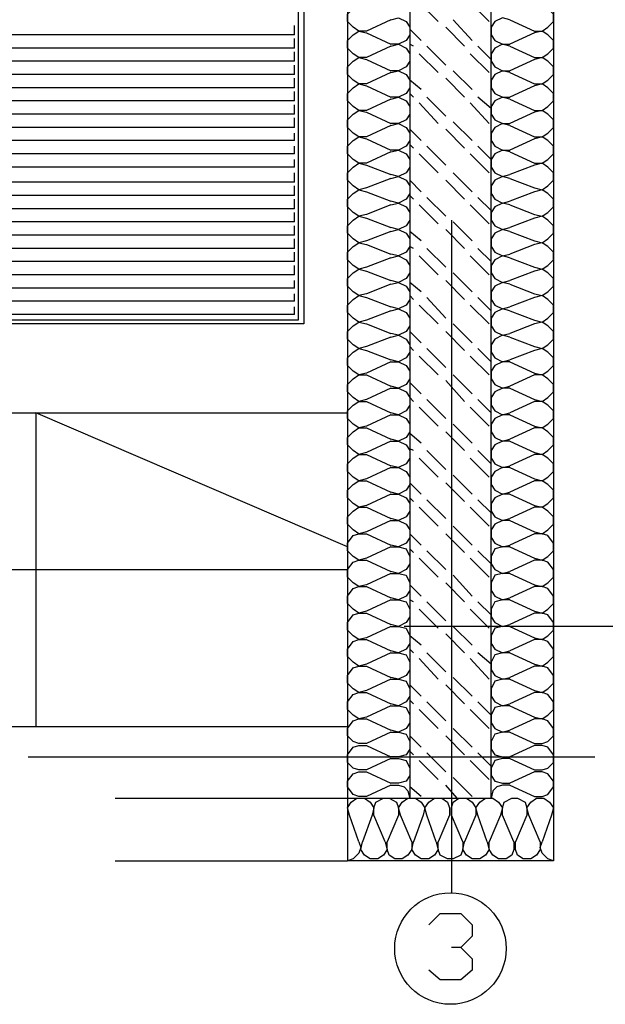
# Model space of a CAD drawing. Header units: millimetres. Extents: x 46 to 491, y -41 to 547.
# Tile 39 of 140: x 144 to 157, y 45 to 67. Entities that reach past the tile are written whole.
import ezdxf

# ---------------------------------------------------------------- set-up
doc = ezdxf.new("R2010")
doc.units = ezdxf.units.MM
doc.header["$LTSCALE"] = 10
doc.layers.add('xref', color=252, linetype='Continuous')

# ---------------------------------------------------------------- blocks, each defined once
blk = doc.blocks.new('stacja')
at = {"color": 9, "lineweight": 25}
blk.add_lwpolyline([(98.806, 27.474333), (98.806, -0.931334), (100.626334, -0.931334), (100.626334, 27.474333)], close=True, dxfattribs=at)
for points in [[(83.396667, 26.289), (97.409, 26.289), (97.409, -2.328334)], [(97.832334, 16.256), (97.663, 16.256), (97.536, 16.340666), (97.409, 16.467666), (97.409, 16.637), (97.536, 16.764), (97.663, 16.848666), (97.832334, 16.806333)], [(101.6, 16.256), (101.769334, 16.256), (101.896334, 16.340666), (102.023334, 16.467666), (102.023334, 16.637), (101.896334, 16.764), (101.769334, 16.848666), (101.6, 16.806333)], [(98.382667, 16.51), (98.552, 16.552333), (98.721334, 16.467666), (98.806, 16.340666), (98.806, 16.171333), (98.721334, 16.044333), (98.552, 15.959666), (98.382667, 15.959666)], [(101.049667, 16.51), (100.880334, 16.552333), (100.711, 16.467666), (100.626334, 16.340666), (100.626334, 16.171333), (100.711, 16.044333), (100.880334, 15.959666), (101.049667, 15.959666)], [(97.832334, 15.663333), (97.663, 15.663333), (97.536, 15.748), (97.409, 15.875), (97.409, 16.044333), (97.536, 16.171333), (97.663, 16.256), (97.832334, 16.213666)], [(101.6, 15.663333), (101.769334, 15.663333), (101.896334, 15.748), (102.023334, 15.875), (102.023334, 16.044333), (101.896334, 16.171333), (101.769334, 16.256), (101.6, 16.213666)], [(98.382667, 15.917333), (98.552, 15.959666), (98.721334, 15.875), (98.806, 15.748), (98.806, 15.578666), (98.721334, 15.451666), (98.552, 15.367), (98.382667, 15.367)], [(101.049667, 15.917333), (100.880334, 15.959666), (100.711, 15.875), (100.626334, 15.748), (100.626334, 15.578666), (100.711, 15.451666), (100.880334, 15.367), (101.049667, 15.367)], [(97.832334, 15.070666), (97.663, 15.070666), (97.536, 15.155333), (97.409, 15.282333), (97.409, 15.451666), (97.536, 15.578666), (97.663, 15.663333), (97.832334, 15.621)], [(101.6, 15.070666), (101.769334, 15.070666), (101.896334, 15.155333), (102.023334, 15.282333), (102.023334, 15.451666), (101.896334, 15.578666), (101.769334, 15.663333), (101.6, 15.621)], [(98.382667, 15.324666), (98.552, 15.367), (98.721334, 15.282333), (98.806, 15.155333), (98.806, 14.986), (98.721334, 14.859), (98.552, 14.774333), (98.382667, 14.774333)], [(101.049667, 15.324666), (100.880334, 15.367), (100.711, 15.282333), (100.626334, 15.155333), (100.626334, 14.986), (100.711, 14.859), (100.880334, 14.774333), (101.049667, 14.774333)], [(97.832334, 14.478), (97.663, 14.478), (97.536, 14.562666), (97.409, 14.689666), (97.409, 14.859), (97.536, 14.986), (97.663, 15.070666), (97.832334, 15.028333)], [(101.6, 14.478), (101.769334, 14.478), (101.896334, 14.562666), (102.023334, 14.689666), (102.023334, 14.859), (101.896334, 14.986), (101.769334, 15.070666), (101.6, 15.028333)], [(98.382667, 14.732), (98.552, 14.774333), (98.721334, 14.689666), (98.806, 14.562666), (98.806, 14.393333), (98.721334, 14.266333), (98.552, 14.181666), (98.382667, 14.181666)], [(101.049667, 14.732), (100.880334, 14.774333), (100.711, 14.689666), (100.626334, 14.562666), (100.626334, 14.393333), (100.711, 14.266333), (100.880334, 14.181666), (101.049667, 14.181666)], [(97.832334, 13.885333), (97.663, 13.885333), (97.536, 13.97), (97.409, 14.097), (97.409, 14.266333), (97.536, 14.393333), (97.663, 14.478), (97.832334, 14.435666)], [(101.6, 13.885333), (101.769334, 13.885333), (101.896334, 13.97), (102.023334, 14.097), (102.023334, 14.266333), (101.896334, 14.393333), (101.769334, 14.478), (101.6, 14.435666)], [(98.382667, 14.139333), (98.552, 14.181666), (98.721334, 14.097), (98.806, 13.97), (98.806, 13.800666), (98.721334, 13.673666), (98.552, 13.589), (98.382667, 13.589)], [(101.049667, 14.139333), (100.880334, 14.181666), (100.711, 14.097), (100.626334, 13.97), (100.626334, 13.800666), (100.711, 13.673666), (100.880334, 13.589), (101.049667, 13.589)], [(97.832334, 13.292666), (97.663, 13.292666), (97.536, 13.377333), (97.409, 13.504333), (97.409, 13.673666), (97.536, 13.800666), (97.663, 13.885333), (97.832334, 13.843)], [(101.6, 13.292666), (101.769334, 13.292666), (101.896334, 13.377333), (102.023334, 13.504333), (102.023334, 13.673666), (101.896334, 13.800666), (101.769334, 13.885333), (101.6, 13.843)], [(98.382667, 13.546666), (98.552, 13.589), (98.721334, 13.504333), (98.806, 13.377333), (98.806, 13.208), (98.721334, 13.081), (98.552, 12.996333), (98.382667, 13.038666)], [(101.049667, 13.546666), (100.880334, 13.589), (100.711, 13.504333), (100.626334, 13.377333), (100.626334, 13.208), (100.711, 13.081), (100.880334, 12.996333), (101.049667, 13.038666)], [(97.832334, 12.742333), (97.663, 12.7), (97.536, 12.784666), (97.409, 12.911666), (97.409, 13.081), (97.536, 13.208), (97.663, 13.292666), (97.832334, 13.250333)], [(101.6, 12.742333), (101.769334, 12.7), (101.896334, 12.784666), (102.023334, 12.911666), (102.023334, 13.081), (101.896334, 13.208), (101.769334, 13.292666), (101.6, 13.250333)], [(98.382667, 12.954), (98.552, 12.996333), (98.721334, 12.911666), (98.806, 12.784666), (98.806, 12.615333), (98.721334, 12.488333), (98.552, 12.403666), (98.382667, 12.446)], [(101.049667, 12.954), (100.880334, 12.996333), (100.711, 12.911666), (100.626334, 12.784666), (100.626334, 12.615333), (100.711, 12.488333), (100.880334, 12.403666), (101.049667, 12.446)], [(97.832334, 12.149666), (97.663, 12.107333), (97.536, 12.192), (97.409, 12.319), (97.409, 12.488333), (97.536, 12.615333), (97.663, 12.7), (97.832334, 12.657666)], [(101.6, 12.149666), (101.769334, 12.107333), (101.896334, 12.192), (102.023334, 12.319), (102.023334, 12.488333), (101.896334, 12.615333), (101.769334, 12.7), (101.6, 12.657666)], [(98.382667, 12.361333), (98.552, 12.403666), (98.721334, 12.319), (98.806, 12.192), (98.806, 12.022666), (98.721334, 11.895666), (98.552, 11.811), (98.382667, 11.853333)], [(101.049667, 12.361333), (100.880334, 12.403666), (100.711, 12.319), (100.626334, 12.192), (100.626334, 12.022666), (100.711, 11.895666), (100.880334, 11.811), (101.049667, 11.853333)], [(97.832334, 11.557), (97.663, 11.514666), (97.536, 11.599333), (97.409, 11.726333), (97.409, 11.895666), (97.536, 12.022666), (97.663, 12.107333), (97.832334, 12.065)], [(99.737334, 12.022666), (99.737334, -3.048)], [(101.6, 11.557), (101.769334, 11.514666), (101.896334, 11.599333), (102.023334, 11.726333), (102.023334, 11.895666), (101.896334, 12.022666), (101.769334, 12.107333), (101.6, 12.065)], [(98.382667, 11.768666), (98.552, 11.811), (98.721334, 11.726333), (98.806, 11.599333), (98.806, 11.43), (98.721334, 11.303), (98.552, 11.218333), (98.382667, 11.260666)], [(101.049667, 11.768666), (100.880334, 11.811), (100.711, 11.726333), (100.626334, 11.599333), (100.626334, 11.43), (100.711, 11.303), (100.880334, 11.218333), (101.049667, 11.260666)], [(97.832334, 10.964333), (97.663, 10.922), (97.536, 11.006666), (97.409, 11.133666), (97.409, 11.303), (97.536, 11.43), (97.663, 11.514666), (97.832334, 11.472333)], [(101.6, 10.964333), (101.769334, 10.922), (101.896334, 11.006666), (102.023334, 11.133666), (102.023334, 11.303), (101.896334, 11.43), (101.769334, 11.514666), (101.6, 11.472333)], [(98.382667, 11.176), (98.552, 11.218333), (98.721334, 11.133666), (98.806, 11.006666), (98.806, 10.837333), (98.721334, 10.710333), (98.552, 10.625666), (98.382667, 10.668)], [(101.049667, 11.176), (100.880334, 11.218333), (100.711, 11.133666), (100.626334, 11.006666), (100.626334, 10.837333), (100.711, 10.710333), (100.880334, 10.625666), (101.049667, 10.668)], [(97.832334, 10.371666), (97.663, 10.329333), (97.536, 10.414), (97.409, 10.541), (97.409, 10.710333), (97.536, 10.837333), (97.663, 10.922), (97.832334, 10.879666)], [(101.6, 10.371666), (101.769334, 10.329333), (101.896334, 10.414), (102.023334, 10.541), (102.023334, 10.710333), (101.896334, 10.837333), (101.769334, 10.922), (101.6, 10.879666)], [(98.382667, 10.583333), (98.552, 10.625666), (98.721334, 10.541), (98.806, 10.414), (98.806, 10.244666), (98.721334, 10.117666), (98.552, 10.033), (98.382667, 10.075333)], [(101.049667, 10.583333), (100.880334, 10.625666), (100.711, 10.541), (100.626334, 10.414), (100.626334, 10.244666), (100.711, 10.117666), (100.880334, 10.033), (101.049667, 10.075333)], [(97.832334, 9.779), (97.663, 9.736666), (97.536, 9.821333), (97.409, 9.948333), (97.409, 10.117666), (97.536, 10.244666), (97.663, 10.329333), (97.832334, 10.287)], [(101.6, 9.779), (101.769334, 9.736666), (101.896334, 9.821333), (102.023334, 9.948333), (102.023334, 10.117666), (101.896334, 10.244666), (101.769334, 10.329333), (101.6, 10.287)], [(98.382667, 9.990666), (98.552, 10.033), (98.721334, 9.948333), (98.806, 9.821333), (98.806, 9.652), (98.721334, 9.525), (98.552, 9.440333), (98.382667, 9.482666)], [(101.049667, 9.990666), (100.880334, 10.033), (100.711, 9.948333), (100.626334, 9.821333), (100.626334, 9.652), (100.711, 9.525), (100.880334, 9.440333), (101.049667, 9.482666)], [(97.832334, 9.186333), (97.663, 9.144), (97.536, 9.228666), (97.409, 9.355666), (97.409, 9.525), (97.536, 9.652), (97.663, 9.736666), (97.832334, 9.694333)], [(101.6, 9.186333), (101.769334, 9.144), (101.896334, 9.228666), (102.023334, 9.355666), (102.023334, 9.525), (101.896334, 9.652), (101.769334, 9.736666), (101.6, 9.694333)], [(98.382667, 9.398), (98.552, 9.440333), (98.721334, 9.355666), (98.806, 9.228666), (98.806, 9.059333), (98.721334, 8.932333), (98.552, 8.847666), (98.382667, 8.89)], [(101.049667, 9.398), (100.880334, 9.440333), (100.711, 9.355666), (100.626334, 9.228666), (100.626334, 9.059333), (100.711, 8.932333), (100.880334, 8.847666), (101.049667, 8.89)], [(97.832334, 8.593666), (97.663, 8.551333), (97.536, 8.636), (97.409, 8.763), (97.409, 8.932333), (97.536, 9.059333), (97.663, 9.144), (97.832334, 9.101666)], [(101.6, 8.593666), (101.769334, 8.551333), (101.896334, 8.636), (102.023334, 8.763), (102.023334, 8.932333), (101.896334, 9.059333), (101.769334, 9.144), (101.6, 9.101666)], [(98.382667, 8.847666), (98.552, 8.847666), (98.721334, 8.763), (98.806, 8.636), (98.806, 8.466666), (98.721334, 8.339666), (98.552, 8.255), (98.382667, 8.297333)], [(101.049667, 8.847666), (100.880334, 8.847666), (100.711, 8.763), (100.626334, 8.636), (100.626334, 8.466666), (100.711, 8.339666), (100.880334, 8.255), (101.049667, 8.297333)], [(97.832334, 8.001), (97.663, 7.958666), (97.536, 8.043333), (97.409, 8.170333), (97.409, 8.339666), (97.536, 8.466666), (97.663, 8.551333), (97.832334, 8.551333)], [(101.6, 8.001), (101.769334, 7.958666), (101.896334, 8.043333), (102.023334, 8.170333), (102.023334, 8.339666), (101.896334, 8.466666), (101.769334, 8.551333), (101.6, 8.551333)], [(98.382667, 8.255), (98.552, 8.255), (98.721334, 8.170333), (98.806, 8.043333), (98.806, 7.874), (98.721334, 7.747), (98.552, 7.662333), (98.382667, 7.704666)], [(101.049667, 8.255), (100.880334, 8.255), (100.711, 8.170333), (100.626334, 8.043333), (100.626334, 7.874), (100.711, 7.747), (100.880334, 7.662333), (101.049667, 7.704666)], [(97.832334, 7.408333), (97.663, 7.366), (97.536, 7.450666), (97.409, 7.577666), (97.409, 7.747), (97.536, 7.874), (97.663, 7.958666), (97.832334, 7.958666)], [(101.6, 7.408333), (101.769334, 7.366), (101.896334, 7.450666), (102.023334, 7.577666), (102.023334, 7.747), (101.896334, 7.874), (101.769334, 7.958666), (101.6, 7.958666)], [(97.409, 4.699), (90.424, 7.704666), (90.424, 0.677333)], [(98.382667, 7.662333), (98.552, 7.662333), (98.721334, 7.577666), (98.806, 7.450666), (98.806, 7.281333), (98.721334, 7.154333), (98.552, 7.069666), (98.382667, 7.112)], [(101.049667, 7.662333), (100.880334, 7.662333), (100.711, 7.577666), (100.626334, 7.450666), (100.626334, 7.281333), (100.711, 7.154333), (100.880334, 7.069666), (101.049667, 7.112)], [(97.832334, 6.815666), (97.663, 6.773333), (97.536, 6.858), (97.409, 6.985), (97.409, 7.154333), (97.536, 7.281333), (97.663, 7.366), (97.832334, 7.366)], [(101.6, 6.815666), (101.769334, 6.773333), (101.896334, 6.858), (102.023334, 6.985), (102.023334, 7.154333), (101.896334, 7.281333), (101.769334, 7.366), (101.6, 7.366)], [(98.382667, 7.069666), (98.552, 7.069666), (98.721334, 6.985), (98.806, 6.858), (98.806, 6.688666), (98.721334, 6.561666), (98.552, 6.477), (98.382667, 6.519333)], [(101.049667, 7.069666), (100.880334, 7.069666), (100.711, 6.985), (100.626334, 6.858), (100.626334, 6.688666), (100.711, 6.561666), (100.880334, 6.477), (101.049667, 6.519333)], [(97.832334, 6.223), (97.663, 6.180666), (97.536, 6.265333), (97.409, 6.392333), (97.409, 6.561666), (97.536, 6.688666), (97.663, 6.773333), (97.832334, 6.773333)], [(101.6, 6.223), (101.769334, 6.180666), (101.896334, 6.265333), (102.023334, 6.392333), (102.023334, 6.561666), (101.896334, 6.688666), (101.769334, 6.773333), (101.6, 6.773333)], [(98.382667, 6.477), (98.552, 6.477), (98.721334, 6.392333), (98.806, 6.265333), (98.806, 6.096), (98.721334, 5.969), (98.552, 5.884333), (98.382667, 5.926666)], [(101.049667, 6.477), (100.880334, 6.477), (100.711, 6.392333), (100.626334, 6.265333), (100.626334, 6.096), (100.711, 5.969), (100.880334, 5.884333), (101.049667, 5.926666)], [(97.832334, 5.630333), (97.663, 5.588), (97.536, 5.672666), (97.409, 5.799666), (97.409, 5.969), (97.536, 6.096), (97.663, 6.180666), (97.832334, 6.180666)], [(101.6, 5.630333), (101.769334, 5.588), (101.896334, 5.672666), (102.023334, 5.799666), (102.023334, 5.969), (101.896334, 6.096), (101.769334, 6.180666), (101.6, 6.180666)], [(98.382667, 5.884333), (98.552, 5.884333), (98.721334, 5.799666), (98.806, 5.672666), (98.806, 5.503333), (98.721334, 5.376333), (98.552, 5.291666), (98.382667, 5.334)], [(101.049667, 5.884333), (100.880334, 5.884333), (100.711, 5.799666), (100.626334, 5.672666), (100.626334, 5.503333), (100.711, 5.376333), (100.880334, 5.291666), (101.049667, 5.334)], [(97.832334, 5.037666), (97.663, 4.995333), (97.536, 5.08), (97.409, 5.207), (97.409, 5.376333), (97.536, 5.503333), (97.663, 5.588), (97.832334, 5.588)], [(101.6, 5.037666), (101.769334, 4.995333), (101.896334, 5.08), (102.023334, 5.207), (102.023334, 5.376333), (101.896334, 5.503333), (101.769334, 5.588), (101.6, 5.588)], [(98.382667, 5.291666), (98.552, 5.291666), (98.721334, 5.207), (98.806, 5.08), (98.806, 4.910666), (98.721334, 4.783666), (98.552, 4.699), (98.382667, 4.741333)], [(101.049667, 5.291666), (100.880334, 5.291666), (100.711, 5.207), (100.626334, 5.08), (100.626334, 4.910666), (100.711, 4.783666), (100.880334, 4.699), (101.049667, 4.741333)], [(97.832334, 4.445), (97.663, 4.402666), (97.536, 4.487333), (97.409, 4.614333), (97.409, 4.783666), (97.536, 4.953), (97.663, 4.995333), (97.832334, 4.995333)], [(101.6, 4.445), (101.769334, 4.402666), (101.896334, 4.487333), (102.023334, 4.614333), (102.023334, 4.783666), (101.896334, 4.953), (101.769334, 4.995333), (101.6, 4.995333)], [(98.382667, 4.699), (98.552, 4.699), (98.721334, 4.656666), (98.806, 4.487333), (98.806, 4.318), (98.721334, 4.191), (98.552, 4.106333), (98.382667, 4.148666)], [(101.049667, 4.699), (100.880334, 4.699), (100.711, 4.656666), (100.626334, 4.487333), (100.626334, 4.318), (100.711, 4.191), (100.880334, 4.106333), (101.049667, 4.148666)], [(97.832334, 3.852333), (97.663, 3.81), (97.536, 3.894666), (97.409, 4.021666), (97.409, 4.191), (97.536, 4.360333), (97.663, 4.402666), (97.832334, 4.402666)], [(101.6, 3.852333), (101.769334, 3.81), (101.896334, 3.894666), (102.023334, 4.021666), (102.023334, 4.191), (101.896334, 4.360333), (101.769334, 4.402666), (101.6, 4.402666)], [(98.382667, 4.106333), (98.552, 4.106333), (98.721334, 4.064), (98.806, 3.894666), (98.806, 3.725333), (98.721334, 3.598333), (98.552, 3.513666), (98.382667, 3.556)], [(101.049667, 4.106333), (100.880334, 4.106333), (100.711, 4.064), (100.626334, 3.894666), (100.626334, 3.725333), (100.711, 3.598333), (100.880334, 3.513666), (101.049667, 3.556)], [(97.832334, 3.259666), (97.663, 3.217333), (97.536, 3.302), (97.409, 3.429), (97.409, 3.598333), (97.536, 3.767666), (97.663, 3.81), (97.832334, 3.81)], [(101.6, 3.259666), (101.769334, 3.217333), (101.896334, 3.302), (102.023334, 3.429), (102.023334, 3.598333), (101.896334, 3.767666), (101.769334, 3.81), (101.6, 3.81)], [(98.382667, 3.513666), (98.552, 3.513666), (98.721334, 3.471333), (98.806, 3.302), (98.806, 3.132666), (98.721334, 3.005666), (98.552, 2.921), (98.382667, 2.963333)], [(101.049667, 3.513666), (100.880334, 3.513666), (100.711, 3.471333), (100.626334, 3.302), (100.626334, 3.132666), (100.711, 3.005666), (100.880334, 2.921), (101.049667, 2.963333)], [(97.832334, 2.667), (97.663, 2.624666), (97.536, 2.709333), (97.409, 2.836333), (97.409, 3.005666), (97.536, 3.175), (97.663, 3.217333), (97.832334, 3.217333)], [(101.6, 2.667), (101.769334, 2.624666), (101.896334, 2.709333), (102.023334, 2.836333), (102.023334, 3.005666), (101.896334, 3.175), (101.769334, 3.217333), (101.6, 3.217333)], [(98.382667, 2.921), (98.552, 2.921), (98.721334, 2.878666), (98.806, 2.709333), (98.806, 2.54), (98.721334, 2.413), (98.552, 2.328333), (98.382667, 2.370666)], [(101.049667, 2.921), (100.880334, 2.921), (100.711, 2.878666), (100.626334, 2.709333), (100.626334, 2.54), (100.711, 2.413), (100.880334, 2.328333), (101.049667, 2.370666)], [(97.832334, 2.074333), (97.663, 2.032), (97.536, 2.116666), (97.409, 2.243666), (97.409, 2.413), (97.536, 2.582333), (97.663, 2.624666), (97.832334, 2.624666)], [(101.6, 2.074333), (101.769334, 2.032), (101.896334, 2.116666), (102.023334, 2.243666), (102.023334, 2.413), (101.896334, 2.582333), (101.769334, 2.624666), (101.6, 2.624666)], [(98.382667, 2.328333), (98.552, 2.328333), (98.721334, 2.286), (98.806, 2.116666), (98.806, 1.947333), (98.721334, 1.820333), (98.552, 1.735666), (98.382667, 1.778)], [(101.049667, 2.328333), (100.880334, 2.328333), (100.711, 2.286), (100.626334, 2.116666), (100.626334, 1.947333), (100.711, 1.820333), (100.880334, 1.735666), (101.049667, 1.778)], [(97.832334, 1.481666), (97.663, 1.439333), (97.536, 1.524), (97.409, 1.651), (97.409, 1.820333), (97.536, 1.989666), (97.663, 2.032), (97.832334, 2.032)], [(101.6, 1.481666), (101.769334, 1.439333), (101.896334, 1.524), (102.023334, 1.651), (102.023334, 1.820333), (101.896334, 1.989666), (101.769334, 2.032), (101.6, 2.032)], [(98.382667, 1.735666), (98.552, 1.735666), (98.721334, 1.693333), (98.806, 1.524), (98.806, 1.354666), (98.721334, 1.227666), (98.552, 1.143), (98.382667, 1.185333)], [(101.049667, 1.735666), (100.880334, 1.735666), (100.711, 1.693333), (100.626334, 1.524), (100.626334, 1.354666), (100.711, 1.227666), (100.880334, 1.143), (101.049667, 1.185333)], [(97.832334, 0.889), (97.663, 0.846666), (97.536, 0.931333), (97.409, 1.058333), (97.409, 1.227666), (97.536, 1.397), (97.663, 1.439333), (97.832334, 1.439333)], [(101.6, 0.889), (101.769334, 0.846666), (101.896334, 0.931333), (102.023334, 1.058333), (102.023334, 1.227666), (101.896334, 1.397), (101.769334, 1.439333), (101.6, 1.439333)], [(98.382667, 1.143), (98.552, 1.143), (98.721334, 1.100666), (98.806, 0.931333), (98.806, 0.762), (98.721334, 0.635), (98.552, 0.550333), (98.382667, 0.592666)], [(101.049667, 1.143), (100.880334, 1.143), (100.711, 1.100666), (100.626334, 0.931333), (100.626334, 0.762), (100.711, 0.635), (100.880334, 0.550333), (101.049667, 0.592666)], [(97.832334, 0.296333), (97.663, 0.296333), (97.536, 0.338666), (97.409, 0.465666), (97.409, 0.635), (97.536, 0.804333), (97.663, 0.846666), (97.832334, 0.846666)], [(101.6, 0.296333), (101.769334, 0.296333), (101.896334, 0.338666), (102.023334, 0.465666), (102.023334, 0.635), (101.896334, 0.804333), (101.769334, 0.846666), (101.6, 0.846666)], [(98.382667, 0.550333), (98.552, 0.550333), (98.721334, 0.508), (98.806, 0.338666), (98.806, 0.169333), (98.721334, 0.042333), (98.552, 0), (98.382667, 0)], [(101.049667, 0.550333), (100.880334, 0.550333), (100.711, 0.508), (100.626334, 0.338666), (100.626334, 0.169333), (100.711, 0.042333), (100.880334, 0), (101.049667, 0)], [(97.832334, -0.296334), (97.663, -0.296334), (97.536, -0.254), (97.409, -0.127), (97.409, 0.042333), (97.536, 0.211666), (97.663, 0.254), (97.832334, 0.254)], [(101.6, -0.296334), (101.769334, -0.296334), (101.896334, -0.254), (102.023334, -0.127), (102.023334, 0.042333), (101.896334, 0.211666), (101.769334, 0.254), (101.6, 0.254)], [(90.254667, 0), (102.954667, 0)], [(98.382667, -0.042334), (98.552, -0.042334), (98.721334, -0.084667), (98.806, -0.254), (98.806, -0.423334), (98.721334, -0.550334), (98.552, -0.592667), (98.382667, -0.592667)], [(101.049667, -0.042334), (100.880334, -0.042334), (100.711, -0.084667), (100.626334, -0.254), (100.626334, -0.423334), (100.711, -0.550334), (100.880334, -0.592667), (101.049667, -0.592667)], [(97.832334, -0.889), (97.663, -0.889), (97.536, -0.846667), (97.409, -0.677334), (97.409, -0.550334), (97.536, -0.381), (97.663, -0.338667), (97.832334, -0.338667)], [(101.6, -0.889), (101.769334, -0.889), (101.896334, -0.846667), (102.023334, -0.677334), (102.023334, -0.550334), (101.896334, -0.381), (101.769334, -0.338667), (101.6, -0.338667)], [(98.382667, -0.635), (98.552, -0.635), (98.679, -0.677334), (98.763667, -0.762), (98.806, -0.931334)], [(101.049667, -0.635), (100.880334, -0.635), (100.753334, -0.677334), (100.668667, -0.762), (100.626334, -0.931334)], [(92.202, -0.931334), (98.806, -0.931334)], [(97.451334, -1.312334), (97.409, -1.143), (97.493667, -1.016), (97.620667, -0.931334), (97.79, -0.931334), (97.917, -1.016), (98.001667, -1.143), (97.959334, -1.312334)], [(98.001667, -1.312334), (98.001667, -1.143), (98.044, -1.016), (98.213334, -0.931334), (98.340334, -0.931334), (98.509667, -1.016), (98.552, -1.143), (98.552, -1.312334)], [(98.594334, -1.312334), (98.552, -1.143), (98.636667, -1.016), (98.763667, -0.931334), (98.933, -0.931334), (99.06, -1.016), (99.144667, -1.143), (99.102334, -1.312334)], [(99.187, -1.312334), (99.144667, -1.143), (99.229334, -1.016), (99.356334, -0.931334), (99.525667, -0.931334), (99.652667, -1.016), (99.695, -1.143), (99.695, -1.312334)], [(99.737334, -1.312334), (99.737334, -1.143), (99.779667, -1.016), (99.906667, -0.931334), (100.076, -0.931334), (100.203, -1.016), (100.287667, -1.143), (100.287667, -1.312334)], [(100.33, -1.312334), (100.287667, -1.143), (100.372334, -1.016), (100.499334, -0.931334), (100.668667, -0.931334), (100.795667, -1.016), (100.880334, -1.143), (100.838, -1.312334)], [(100.880334, -1.312334), (100.880334, -1.143), (100.922667, -1.016), (101.092, -0.931334), (101.219, -0.931334), (101.388334, -1.016), (101.430667, -1.143), (101.430667, -1.312334)], [(101.473, -1.312334), (101.430667, -1.143), (101.515334, -1.016), (101.642334, -0.931334), (101.811667, -0.931334), (101.938667, -1.016), (102.023334, -1.143), (101.981, -1.312334)], [(97.663, -1.905), (97.705334, -2.032), (97.663, -2.159), (97.536, -2.286), (97.409, -2.328334)], [(98.255667, -1.905), (98.298, -2.074334), (98.213334, -2.201334), (98.086334, -2.286), (97.917, -2.286), (97.79, -2.201334), (97.705334, -2.074334), (97.747667, -1.905)], [(98.848334, -1.905), (98.848334, -2.074334), (98.763667, -2.201334), (98.636667, -2.286), (98.467334, -2.286), (98.340334, -2.201334), (98.298, -2.074334), (98.298, -1.905)], [(99.398667, -1.905), (99.441, -2.074334), (99.356334, -2.201334), (99.229334, -2.286), (99.06, -2.286), (98.933, -2.201334), (98.848334, -2.074334), (98.890667, -1.905)], [(99.991334, -1.905), (99.991334, -2.074334), (99.949, -2.201334), (99.779667, -2.286), (99.652667, -2.286), (99.483334, -2.201334), (99.441, -2.074334), (99.441, -1.905)], [(100.541667, -1.905), (100.584, -2.074334), (100.499334, -2.201334), (100.372334, -2.286), (100.203, -2.286), (100.076, -2.201334), (99.991334, -2.074334), (100.033667, -1.905)], [(101.134334, -1.905), (101.134334, -2.074334), (101.092, -2.201334), (100.965, -2.286), (100.795667, -2.286), (100.668667, -2.201334), (100.584, -2.074334), (100.584, -1.905)], [(101.727, -1.905), (101.727, -2.074334), (101.642334, -2.201334), (101.515334, -2.286), (101.346, -2.286), (101.219, -2.201334), (101.176667, -2.074334), (101.176667, -1.905)], [(102.023334, -2.328334), (101.896334, -2.286), (101.769334, -2.159), (101.727, -2.032), (101.769334, -1.905)], [(92.202, -2.328334), (97.409, -2.328334)], [(99.229334, -3.767667), (99.483334, -3.513667), (99.949, -3.513667), (100.203, -3.767667), (100.203, -4.021667), (99.949, -4.275667), (99.737334, -4.275667)], [(99.949, -4.275667), (100.203, -4.529667), (100.203, -4.783667), (99.949, -4.995334), (99.483334, -4.995334), (99.229334, -4.783667)]]:
    blk.add_lwpolyline(points, dxfattribs=at)
blk.add_circle((99.716167, -4.296834), 1.248833, dxfattribs=at)
for points in [[(102.023334, 26.289), (102.023334, 26.289), (102.023334, -2.328334), (102.023334, -2.328334)], [(96.435334, 25.188333), (96.435334, 25.188333), (96.435334, 9.694333), (96.435334, 9.694333)], [(96.308334, 25.103666), (96.308334, 25.103666), (96.308334, 9.779), (96.308334, 9.779)], [(99.441, 16.467666), (99.441, 16.467666), (99.017667, 16.891), (99.017667, 16.891)], [(100.584, 16.467666), (100.584, 16.467666), (100.160667, 16.891), (100.160667, 16.891)], [(96.223667, 16.171333), (96.223667, 16.171333), (96.223667, 16.383), (96.223667, 16.383)], [(98.382667, 16.51), (98.382667, 16.51), (97.832334, 16.256), (97.832334, 16.256)], [(100.033667, 15.917333), (100.033667, 15.917333), (99.610334, 16.340666), (99.610334, 16.340666)], [(100.203, 16.044333), (100.203, 16.044333), (99.779667, 16.51), (99.779667, 16.51)], [(101.049667, 16.51), (101.049667, 16.51), (101.6, 16.256), (101.6, 16.256)], [(96.223667, 16.171333), (96.223667, 16.171333), (84.624334, 16.171333), (84.624334, 16.171333)], [(97.832334, 16.213666), (97.832334, 16.213666), (98.382667, 15.959666), (98.382667, 15.959666)], [(99.06, 16.044333), (99.06, 16.044333), (98.806, 16.298333), (98.806, 16.298333)], [(101.6, 16.213666), (101.6, 16.213666), (101.049667, 15.959666), (101.049667, 15.959666)], [(96.223667, 15.875), (96.223667, 15.875), (96.223667, 16.086666), (96.223667, 16.086666)], [(98.382667, 15.917333), (98.382667, 15.917333), (97.832334, 15.663333), (97.832334, 15.663333)], [(98.890667, 15.917333), (98.890667, 15.917333), (98.806, 15.959666), (98.806, 15.959666)], [(99.610334, 15.494), (99.610334, 15.494), (99.187, 15.917333), (99.187, 15.917333)], [(100.626334, 15.621), (100.626334, 15.621), (100.33, 15.917333), (100.33, 15.917333)], [(101.049667, 15.917333), (101.049667, 15.917333), (101.6, 15.663333), (101.6, 15.663333)], [(96.223667, 15.875), (96.223667, 15.875), (84.624334, 15.875), (84.624334, 15.875)], [(96.223667, 15.578666), (96.223667, 15.578666), (96.223667, 15.790333), (96.223667, 15.790333)], [(99.441, 15.324666), (99.441, 15.324666), (99.017667, 15.748), (99.017667, 15.748)], [(100.584, 15.324666), (100.584, 15.324666), (100.160667, 15.748), (100.160667, 15.748)], [(96.223667, 15.578666), (96.223667, 15.578666), (84.624334, 15.578666), (84.624334, 15.578666)], [(96.223667, 15.282333), (96.223667, 15.282333), (96.223667, 15.494), (96.223667, 15.494)], [(97.832334, 15.621), (97.832334, 15.621), (98.382667, 15.367), (98.382667, 15.367)], [(101.6, 15.621), (101.6, 15.621), (101.049667, 15.367), (101.049667, 15.367)], [(96.223667, 15.282333), (96.223667, 15.282333), (84.624334, 15.282333), (84.624334, 15.282333)], [(98.382667, 15.324666), (98.382667, 15.324666), (97.832334, 15.070666), (97.832334, 15.070666)], [(100.203, 14.943666), (100.203, 14.943666), (99.779667, 15.367), (99.779667, 15.367)], [(101.049667, 15.324666), (101.049667, 15.324666), (101.6, 15.070666), (101.6, 15.070666)], [(96.223667, 14.986), (96.223667, 14.986), (96.223667, 15.197666), (96.223667, 15.197666)], [(97.832334, 15.028333), (97.832334, 15.028333), (98.382667, 14.774333), (98.382667, 14.774333)], [(99.06, 14.943666), (99.06, 14.943666), (98.806, 15.155333), (98.806, 15.155333)], [(100.033667, 14.774333), (100.033667, 14.774333), (99.610334, 15.197666), (99.610334, 15.197666)], [(101.6, 15.028333), (101.6, 15.028333), (101.049667, 14.774333), (101.049667, 14.774333)], [(96.223667, 14.986), (96.223667, 14.986), (84.624334, 14.986), (84.624334, 14.986)], [(96.223667, 14.689666), (96.223667, 14.689666), (96.223667, 14.901333), (96.223667, 14.901333)], [(98.890667, 14.774333), (98.890667, 14.774333), (98.806, 14.859), (98.806, 14.859)], [(96.223667, 14.689666), (96.223667, 14.689666), (84.624334, 14.689666), (84.624334, 14.689666)], [(96.223667, 14.393333), (96.223667, 14.393333), (96.223667, 14.605), (96.223667, 14.605)], [(98.382667, 14.732), (98.382667, 14.732), (97.832334, 14.478), (97.832334, 14.478)], [(99.441, 14.181666), (99.441, 14.181666), (99.017667, 14.647333), (99.017667, 14.647333)], [(99.610334, 14.351), (99.610334, 14.351), (99.187, 14.774333), (99.187, 14.774333)], [(100.584, 14.181666), (100.584, 14.181666), (100.160667, 14.647333), (100.160667, 14.647333)], [(100.626334, 14.520333), (100.626334, 14.520333), (100.33, 14.774333), (100.33, 14.774333)], [(101.049667, 14.732), (101.049667, 14.732), (101.6, 14.478), (101.6, 14.478)], [(96.223667, 14.393333), (96.223667, 14.393333), (84.624334, 14.393333), (84.624334, 14.393333)], [(97.832334, 14.435666), (97.832334, 14.435666), (98.382667, 14.181666), (98.382667, 14.181666)], [(101.6, 14.435666), (101.6, 14.435666), (101.049667, 14.181666), (101.049667, 14.181666)], [(96.223667, 14.097), (96.223667, 14.097), (96.223667, 14.308666), (96.223667, 14.308666)], [(98.382667, 14.139333), (98.382667, 14.139333), (97.832334, 13.885333), (97.832334, 13.885333)], [(100.203, 13.800666), (100.203, 13.800666), (99.779667, 14.224), (99.779667, 14.224)], [(101.049667, 14.139333), (101.049667, 14.139333), (101.6, 13.885333), (101.6, 13.885333)], [(96.223667, 14.097), (96.223667, 14.097), (84.624334, 14.097), (84.624334, 14.097)], [(96.223667, 13.800666), (96.223667, 13.800666), (96.223667, 13.97), (96.223667, 13.97)], [(99.06, 13.800666), (99.06, 13.800666), (98.806, 14.054666), (98.806, 14.054666)], [(100.033667, 13.631333), (100.033667, 13.631333), (99.610334, 14.054666), (99.610334, 14.054666)], [(96.223667, 13.800666), (96.223667, 13.800666), (84.624334, 13.800666), (84.624334, 13.800666)], [(97.832334, 13.843), (97.832334, 13.843), (98.382667, 13.589), (98.382667, 13.589)], [(98.890667, 13.631333), (98.890667, 13.631333), (98.806, 13.716), (98.806, 13.716)], [(101.6, 13.843), (101.6, 13.843), (101.049667, 13.589), (101.049667, 13.589)], [(96.223667, 13.504333), (96.223667, 13.504333), (84.624334, 13.504333), (84.624334, 13.504333)], [(96.223667, 13.504333), (96.223667, 13.504333), (96.223667, 13.673666), (96.223667, 13.673666)], [(98.382667, 13.546666), (98.382667, 13.546666), (97.832334, 13.292666), (97.832334, 13.292666)], [(99.441, 13.081), (99.441, 13.081), (99.017667, 13.504333), (99.017667, 13.504333)], [(99.610334, 13.250333), (99.610334, 13.250333), (99.187, 13.673666), (99.187, 13.673666)], [(100.584, 13.081), (100.584, 13.081), (100.160667, 13.504333), (100.160667, 13.504333)], [(100.626334, 13.377333), (100.626334, 13.377333), (100.33, 13.673666), (100.33, 13.673666)], [(101.049667, 13.546666), (101.049667, 13.546666), (101.6, 13.292666), (101.6, 13.292666)], [(96.223667, 13.208), (96.223667, 13.208), (96.223667, 13.377333), (96.223667, 13.377333)], [(97.832334, 13.250333), (97.832334, 13.250333), (98.382667, 13.038666), (98.382667, 13.038666)], [(101.6, 13.250333), (101.6, 13.250333), (101.049667, 13.038666), (101.049667, 13.038666)], [(96.223667, 13.208), (96.223667, 13.208), (84.624334, 13.208), (84.624334, 13.208)], [(96.223667, 12.869333), (96.223667, 12.869333), (96.223667, 13.081), (96.223667, 13.081)], [(100.203, 12.657666), (100.203, 12.657666), (99.779667, 13.081), (99.779667, 13.081)], [(96.223667, 12.869333), (96.223667, 12.869333), (84.624334, 12.869333), (84.624334, 12.869333)], [(98.382667, 12.954), (98.382667, 12.954), (97.832334, 12.742333), (97.832334, 12.742333)], [(99.06, 12.657666), (99.06, 12.657666), (98.806, 12.911666), (98.806, 12.911666)], [(100.033667, 12.488333), (100.033667, 12.488333), (99.610334, 12.911666), (99.610334, 12.911666)], [(101.049667, 12.954), (101.049667, 12.954), (101.6, 12.742333), (101.6, 12.742333)], [(96.223667, 12.573), (96.223667, 12.573), (84.624334, 12.573), (84.624334, 12.573)], [(96.223667, 12.573), (96.223667, 12.573), (96.223667, 12.784666), (96.223667, 12.784666)], [(97.832334, 12.657666), (97.832334, 12.657666), (98.382667, 12.446), (98.382667, 12.446)], [(98.890667, 12.488333), (98.890667, 12.488333), (98.806, 12.573), (98.806, 12.573)], [(101.6, 12.657666), (101.6, 12.657666), (101.049667, 12.446), (101.049667, 12.446)], [(96.223667, 12.276666), (96.223667, 12.276666), (96.223667, 12.488333), (96.223667, 12.488333)], [(98.382667, 12.361333), (98.382667, 12.361333), (97.832334, 12.149666), (97.832334, 12.149666)], [(99.441, 11.938), (99.441, 11.938), (99.017667, 12.361333), (99.017667, 12.361333)], [(99.610334, 12.107333), (99.610334, 12.107333), (99.187, 12.530666), (99.187, 12.530666)], [(100.584, 11.938), (100.584, 11.938), (100.160667, 12.361333), (100.160667, 12.361333)], [(100.626334, 12.234333), (100.626334, 12.234333), (100.33, 12.530666), (100.33, 12.530666)], [(101.049667, 12.361333), (101.049667, 12.361333), (101.6, 12.149666), (101.6, 12.149666)], [(96.223667, 12.276666), (96.223667, 12.276666), (84.624334, 12.276666), (84.624334, 12.276666)], [(96.223667, 11.980333), (96.223667, 11.980333), (96.223667, 12.192), (96.223667, 12.192)], [(96.223667, 11.980333), (96.223667, 11.980333), (84.624334, 11.980333), (84.624334, 11.980333)], [(97.832334, 12.065), (97.832334, 12.065), (98.382667, 11.853333), (98.382667, 11.853333)], [(100.203, 11.557), (100.203, 11.557), (99.779667, 11.980333), (99.779667, 11.980333)], [(101.6, 12.065), (101.6, 12.065), (101.049667, 11.853333), (101.049667, 11.853333)], [(96.223667, 11.684), (96.223667, 11.684), (96.223667, 11.895666), (96.223667, 11.895666)], [(98.382667, 11.768666), (98.382667, 11.768666), (97.832334, 11.557), (97.832334, 11.557)], [(99.06, 11.557), (99.06, 11.557), (98.806, 11.768666), (98.806, 11.768666)], [(100.033667, 11.387666), (100.033667, 11.387666), (99.610334, 11.811), (99.610334, 11.811)], [(101.049667, 11.768666), (101.049667, 11.768666), (101.6, 11.557), (101.6, 11.557)], [(96.223667, 11.684), (96.223667, 11.684), (84.624334, 11.684), (84.624334, 11.684)], [(96.223667, 11.387666), (96.223667, 11.387666), (96.223667, 11.599333), (96.223667, 11.599333)], [(97.832334, 11.472333), (97.832334, 11.472333), (98.382667, 11.260666), (98.382667, 11.260666)], [(101.6, 11.472333), (101.6, 11.472333), (101.049667, 11.260666), (101.049667, 11.260666)], [(96.223667, 11.387666), (96.223667, 11.387666), (84.624334, 11.387666), (84.624334, 11.387666)], [(96.223667, 11.091333), (96.223667, 11.091333), (96.223667, 11.303), (96.223667, 11.303)], [(98.890667, 11.387666), (98.890667, 11.387666), (98.806, 11.43), (98.806, 11.43)], [(99.610334, 10.964333), (99.610334, 10.964333), (99.187, 11.387666), (99.187, 11.387666)], [(100.626334, 11.091333), (100.626334, 11.091333), (100.33, 11.387666), (100.33, 11.387666)], [(96.223667, 11.091333), (96.223667, 11.091333), (84.624334, 11.091333), (84.624334, 11.091333)], [(98.382667, 11.176), (98.382667, 11.176), (97.832334, 10.964333), (97.832334, 10.964333)], [(99.441, 10.795), (99.441, 10.795), (99.017667, 11.218333), (99.017667, 11.218333)], [(100.584, 10.795), (100.584, 10.795), (100.160667, 11.218333), (100.160667, 11.218333)], [(101.049667, 11.176), (101.049667, 11.176), (101.6, 10.964333), (101.6, 10.964333)], [(96.223667, 10.795), (96.223667, 10.795), (96.223667, 11.006666), (96.223667, 11.006666)], [(97.832334, 10.879666), (97.832334, 10.879666), (98.382667, 10.668), (98.382667, 10.668)], [(100.203, 10.414), (100.203, 10.414), (99.779667, 10.837333), (99.779667, 10.837333)], [(101.6, 10.879666), (101.6, 10.879666), (101.049667, 10.668), (101.049667, 10.668)], [(96.223667, 10.795), (96.223667, 10.795), (84.624334, 10.795), (84.624334, 10.795)], [(96.223667, 10.498666), (96.223667, 10.498666), (96.223667, 10.668), (96.223667, 10.668)], [(99.06, 10.414), (99.06, 10.414), (98.806, 10.625666), (98.806, 10.625666)], [(100.033667, 10.244666), (100.033667, 10.244666), (99.610334, 10.668), (99.610334, 10.668)], [(96.223667, 10.498666), (96.223667, 10.498666), (84.624334, 10.498666), (84.624334, 10.498666)], [(96.223667, 10.202333), (96.223667, 10.202333), (96.223667, 10.371666), (96.223667, 10.371666)], [(98.382667, 10.583333), (98.382667, 10.583333), (97.832334, 10.371666), (97.832334, 10.371666)], [(101.049667, 10.583333), (101.049667, 10.583333), (101.6, 10.371666), (101.6, 10.371666)], [(96.223667, 10.202333), (96.223667, 10.202333), (84.624334, 10.202333), (84.624334, 10.202333)], [(97.832334, 10.287), (97.832334, 10.287), (98.382667, 10.075333), (98.382667, 10.075333)], [(98.890667, 10.244666), (98.890667, 10.244666), (98.806, 10.329333), (98.806, 10.329333)], [(99.610334, 9.821333), (99.610334, 9.821333), (99.187, 10.287), (99.187, 10.287)], [(100.626334, 9.990666), (100.626334, 9.990666), (100.33, 10.287), (100.33, 10.287)], [(101.6, 10.287), (101.6, 10.287), (101.049667, 10.075333), (101.049667, 10.075333)], [(96.223667, 9.906), (96.223667, 9.906), (96.223667, 10.075333), (96.223667, 10.075333)], [(98.382667, 9.990666), (98.382667, 9.990666), (97.832334, 9.779), (97.832334, 9.779)], [(99.441, 9.694333), (99.441, 9.694333), (99.017667, 10.117666), (99.017667, 10.117666)], [(100.584, 9.694333), (100.584, 9.694333), (100.160667, 10.117666), (100.160667, 10.117666)], [(101.049667, 9.990666), (101.049667, 9.990666), (101.6, 9.779), (101.6, 9.779)], [(96.308334, 9.779), (96.308334, 9.779), (84.497334, 9.779), (84.497334, 9.779)], [(96.223667, 9.906), (96.223667, 9.906), (84.624334, 9.906), (84.624334, 9.906)], [(96.435334, 9.694333), (96.435334, 9.694333), (84.412667, 9.694333), (84.412667, 9.694333)], [(97.832334, 9.694333), (97.832334, 9.694333), (98.382667, 9.482666), (98.382667, 9.482666)], [(99.06, 9.271), (99.06, 9.271), (98.806, 9.525), (98.806, 9.525)], [(100.033667, 9.101666), (100.033667, 9.101666), (99.610334, 9.525), (99.610334, 9.525)], [(100.203, 9.271), (100.203, 9.271), (99.779667, 9.694333), (99.779667, 9.694333)], [(101.6, 9.694333), (101.6, 9.694333), (101.049667, 9.482666), (101.049667, 9.482666)], [(98.382667, 9.398), (98.382667, 9.398), (97.832334, 9.186333), (97.832334, 9.186333)], [(101.049667, 9.398), (101.049667, 9.398), (101.6, 9.186333), (101.6, 9.186333)], [(97.832334, 9.101666), (97.832334, 9.101666), (98.382667, 8.89), (98.382667, 8.89)], [(98.890667, 9.101666), (98.890667, 9.101666), (98.806, 9.186333), (98.806, 9.186333)], [(99.610334, 8.720666), (99.610334, 8.720666), (99.187, 9.144), (99.187, 9.144)], [(100.626334, 8.847666), (100.626334, 8.847666), (100.33, 9.144), (100.33, 9.144)], [(101.6, 9.101666), (101.6, 9.101666), (101.049667, 8.89), (101.049667, 8.89)], [(98.382667, 8.847666), (98.382667, 8.847666), (97.832334, 8.593666), (97.832334, 8.593666)], [(99.441, 8.551333), (99.441, 8.551333), (99.017667, 8.974666), (99.017667, 8.974666)], [(100.584, 8.551333), (100.584, 8.551333), (100.160667, 8.974666), (100.160667, 8.974666)], [(101.049667, 8.847666), (101.049667, 8.847666), (101.6, 8.593666), (101.6, 8.593666)], [(97.832334, 8.551333), (97.832334, 8.551333), (98.382667, 8.297333), (98.382667, 8.297333)], [(99.06, 8.128), (99.06, 8.128), (98.806, 8.382), (98.806, 8.382)], [(100.033667, 7.958666), (100.033667, 7.958666), (99.610334, 8.424333), (99.610334, 8.424333)], [(100.203, 8.128), (100.203, 8.128), (99.779667, 8.551333), (99.779667, 8.551333)], [(101.6, 8.551333), (101.6, 8.551333), (101.049667, 8.297333), (101.049667, 8.297333)], [(98.382667, 8.255), (98.382667, 8.255), (97.832334, 8.001), (97.832334, 8.001)], [(101.049667, 8.255), (101.049667, 8.255), (101.6, 8.001), (101.6, 8.001)], [(97.832334, 7.958666), (97.832334, 7.958666), (98.382667, 7.704666), (98.382667, 7.704666)], [(98.890667, 7.958666), (98.890667, 7.958666), (98.806, 8.043333), (98.806, 8.043333)], [(99.610334, 7.577666), (99.610334, 7.577666), (99.187, 8.001), (99.187, 8.001)], [(100.626334, 7.704666), (100.626334, 7.704666), (100.33, 8.001), (100.33, 8.001)], [(101.6, 7.958666), (101.6, 7.958666), (101.049667, 7.704666), (101.049667, 7.704666)], [(99.441, 7.408333), (99.441, 7.408333), (99.017667, 7.831666), (99.017667, 7.831666)], [(100.584, 7.408333), (100.584, 7.408333), (100.160667, 7.831666), (100.160667, 7.831666)], [(83.396667, 7.704666), (83.396667, 7.704666), (97.409, 7.704666), (97.409, 7.704666)], [(98.382667, 7.662333), (98.382667, 7.662333), (97.832334, 7.408333), (97.832334, 7.408333)], [(101.049667, 7.662333), (101.049667, 7.662333), (101.6, 7.408333), (101.6, 7.408333)], [(97.832334, 7.366), (97.832334, 7.366), (98.382667, 7.112), (98.382667, 7.112)], [(100.033667, 6.858), (100.033667, 6.858), (99.610334, 7.281333), (99.610334, 7.281333)], [(100.203, 7.027333), (100.203, 7.027333), (99.779667, 7.450666), (99.779667, 7.450666)], [(101.6, 7.366), (101.6, 7.366), (101.049667, 7.112), (101.049667, 7.112)], [(98.382667, 7.069666), (98.382667, 7.069666), (97.832334, 6.815666), (97.832334, 6.815666)], [(99.06, 7.027333), (99.06, 7.027333), (98.806, 7.239), (98.806, 7.239)], [(101.049667, 7.069666), (101.049667, 7.069666), (101.6, 6.815666), (101.6, 6.815666)], [(98.890667, 6.858), (98.890667, 6.858), (98.806, 6.900333), (98.806, 6.900333)], [(99.610334, 6.434666), (99.610334, 6.434666), (99.187, 6.858), (99.187, 6.858)], [(100.626334, 6.561666), (100.626334, 6.561666), (100.33, 6.858), (100.33, 6.858)], [(97.832334, 6.773333), (97.832334, 6.773333), (98.382667, 6.519333), (98.382667, 6.519333)], [(99.441, 6.265333), (99.441, 6.265333), (99.017667, 6.688666), (99.017667, 6.688666)], [(100.584, 6.265333), (100.584, 6.265333), (100.160667, 6.688666), (100.160667, 6.688666)], [(101.6, 6.773333), (101.6, 6.773333), (101.049667, 6.519333), (101.049667, 6.519333)], [(98.382667, 6.477), (98.382667, 6.477), (97.832334, 6.223), (97.832334, 6.223)], [(101.049667, 6.477), (101.049667, 6.477), (101.6, 6.223), (101.6, 6.223)], [(97.832334, 6.180666), (97.832334, 6.180666), (98.382667, 5.926666), (98.382667, 5.926666)], [(100.203, 5.884333), (100.203, 5.884333), (99.779667, 6.307666), (99.779667, 6.307666)], [(101.6, 6.180666), (101.6, 6.180666), (101.049667, 5.926666), (101.049667, 5.926666)], [(99.06, 5.884333), (99.06, 5.884333), (98.806, 6.138333), (98.806, 6.138333)], [(100.033667, 5.715), (100.033667, 5.715), (99.610334, 6.138333), (99.610334, 6.138333)], [(98.382667, 5.884333), (98.382667, 5.884333), (97.832334, 5.630333), (97.832334, 5.630333)], [(98.890667, 5.715), (98.890667, 5.715), (98.806, 5.799666), (98.806, 5.799666)], [(99.610334, 5.334), (99.610334, 5.334), (99.187, 5.757333), (99.187, 5.757333)], [(100.626334, 5.461), (100.626334, 5.461), (100.33, 5.757333), (100.33, 5.757333)], [(101.049667, 5.884333), (101.049667, 5.884333), (101.6, 5.630333), (101.6, 5.630333)], [(97.832334, 5.588), (97.832334, 5.588), (98.382667, 5.334), (98.382667, 5.334)], [(99.441, 5.164666), (99.441, 5.164666), (99.017667, 5.588), (99.017667, 5.588)], [(100.584, 5.164666), (100.584, 5.164666), (100.160667, 5.588), (100.160667, 5.588)], [(101.6, 5.588), (101.6, 5.588), (101.049667, 5.334), (101.049667, 5.334)], [(98.382667, 5.291666), (98.382667, 5.291666), (97.832334, 5.037666), (97.832334, 5.037666)], [(100.203, 4.741333), (100.203, 4.741333), (99.779667, 5.164666), (99.779667, 5.164666)], [(101.049667, 5.291666), (101.049667, 5.291666), (101.6, 5.037666), (101.6, 5.037666)], [(97.832334, 4.995333), (97.832334, 4.995333), (98.382667, 4.741333), (98.382667, 4.741333)], [(99.06, 4.741333), (99.06, 4.741333), (98.806, 4.995333), (98.806, 4.995333)], [(100.033667, 4.572), (100.033667, 4.572), (99.610334, 4.995333), (99.610334, 4.995333)], [(101.6, 4.995333), (101.6, 4.995333), (101.049667, 4.741333), (101.049667, 4.741333)], [(98.382667, 4.699), (98.382667, 4.699), (97.832334, 4.445), (97.832334, 4.445)], [(98.890667, 4.572), (98.890667, 4.572), (98.806, 4.656666), (98.806, 4.656666)], [(101.049667, 4.699), (101.049667, 4.699), (101.6, 4.445), (101.6, 4.445)], [(99.441, 4.021666), (99.441, 4.021666), (99.017667, 4.445), (99.017667, 4.445)], [(99.610334, 4.191), (99.610334, 4.191), (99.187, 4.614333), (99.187, 4.614333)], [(100.584, 4.021666), (100.584, 4.021666), (100.160667, 4.445), (100.160667, 4.445)], [(100.626334, 4.318), (100.626334, 4.318), (100.33, 4.614333), (100.33, 4.614333)], [(83.396667, 4.191), (83.396667, 4.191), (97.409, 4.191), (97.409, 4.191)], [(97.832334, 4.402666), (97.832334, 4.402666), (98.382667, 4.148666), (98.382667, 4.148666)], [(101.6, 4.402666), (101.6, 4.402666), (101.049667, 4.148666), (101.049667, 4.148666)], [(98.382667, 4.106333), (98.382667, 4.106333), (97.832334, 3.852333), (97.832334, 3.852333)], [(100.203, 3.598333), (100.203, 3.598333), (99.779667, 4.064), (99.779667, 4.064)], [(101.049667, 4.106333), (101.049667, 4.106333), (101.6, 3.852333), (101.6, 3.852333)], [(97.832334, 3.81), (97.832334, 3.81), (98.382667, 3.556), (98.382667, 3.556)], [(99.06, 3.598333), (99.06, 3.598333), (98.806, 3.852333), (98.806, 3.852333)], [(100.033667, 3.471333), (100.033667, 3.471333), (99.610334, 3.894666), (99.610334, 3.894666)], [(101.6, 3.81), (101.6, 3.81), (101.049667, 3.556), (101.049667, 3.556)], [(98.382667, 3.513666), (98.382667, 3.513666), (97.832334, 3.259666), (97.832334, 3.259666)], [(98.890667, 3.471333), (98.890667, 3.471333), (98.806, 3.513666), (98.806, 3.513666)], [(99.610334, 3.048), (99.610334, 3.048), (99.187, 3.471333), (99.187, 3.471333)], [(100.626334, 3.175), (100.626334, 3.175), (100.33, 3.471333), (100.33, 3.471333)], [(101.049667, 3.513666), (101.049667, 3.513666), (101.6, 3.259666), (101.6, 3.259666)], [(97.832334, 3.217333), (97.832334, 3.217333), (98.382667, 2.963333), (98.382667, 2.963333)], [(99.441, 2.878666), (99.441, 2.878666), (99.017667, 3.302), (99.017667, 3.302)], [(100.584, 2.878666), (100.584, 2.878666), (100.160667, 3.302), (100.160667, 3.302)], [(101.6, 3.217333), (101.6, 3.217333), (101.049667, 2.963333), (101.049667, 2.963333)], [(98.382667, 2.921), (98.382667, 2.921), (97.832334, 2.667), (97.832334, 2.667)], [(108.161667, 2.921), (108.161667, 2.921), (98.679, 2.921), (98.679, 2.921)], [(100.203, 2.497666), (100.203, 2.497666), (99.779667, 2.921), (99.779667, 2.921)], [(101.049667, 2.921), (101.049667, 2.921), (101.6, 2.667), (101.6, 2.667)], [(99.06, 2.497666), (99.06, 2.497666), (98.806, 2.709333), (98.806, 2.709333)], [(100.033667, 2.328333), (100.033667, 2.328333), (99.610334, 2.751666), (99.610334, 2.751666)], [(97.832334, 2.624666), (97.832334, 2.624666), (98.382667, 2.370666), (98.382667, 2.370666)], [(101.6, 2.624666), (101.6, 2.624666), (101.049667, 2.370666), (101.049667, 2.370666)], [(98.382667, 2.328333), (98.382667, 2.328333), (97.832334, 2.074333), (97.832334, 2.074333)], [(98.890667, 2.328333), (98.890667, 2.328333), (98.806, 2.413), (98.806, 2.413)], [(99.610334, 1.905), (99.610334, 1.905), (99.187, 2.328333), (99.187, 2.328333)], [(100.626334, 2.074333), (100.626334, 2.074333), (100.33, 2.328333), (100.33, 2.328333)], [(101.049667, 2.328333), (101.049667, 2.328333), (101.6, 2.074333), (101.6, 2.074333)], [(97.832334, 2.032), (97.832334, 2.032), (98.382667, 1.778), (98.382667, 1.778)], [(99.441, 1.735666), (99.441, 1.735666), (99.017667, 2.201333), (99.017667, 2.201333)], [(100.584, 1.735666), (100.584, 1.735666), (100.160667, 2.201333), (100.160667, 2.201333)], [(101.6, 2.032), (101.6, 2.032), (101.049667, 1.778), (101.049667, 1.778)], [(100.203, 1.354666), (100.203, 1.354666), (99.779667, 1.778), (99.779667, 1.778)], [(98.382667, 1.735666), (98.382667, 1.735666), (97.832334, 1.481666), (97.832334, 1.481666)], [(99.06, 1.354666), (99.06, 1.354666), (98.806, 1.608666), (98.806, 1.608666)], [(100.033667, 1.185333), (100.033667, 1.185333), (99.610334, 1.608666), (99.610334, 1.608666)], [(101.049667, 1.735666), (101.049667, 1.735666), (101.6, 1.481666), (101.6, 1.481666)], [(97.832334, 1.439333), (97.832334, 1.439333), (98.382667, 1.185333), (98.382667, 1.185333)], [(101.6, 1.439333), (101.6, 1.439333), (101.049667, 1.185333), (101.049667, 1.185333)], [(98.382667, 1.143), (98.382667, 1.143), (97.832334, 0.889), (97.832334, 0.889)], [(98.890667, 1.185333), (98.890667, 1.185333), (98.806, 1.27), (98.806, 1.27)], [(99.610334, 0.804333), (99.610334, 0.804333), (99.187, 1.227666), (99.187, 1.227666)], [(100.626334, 0.931333), (100.626334, 0.931333), (100.33, 1.227666), (100.33, 1.227666)], [(101.049667, 1.143), (101.049667, 1.143), (101.6, 0.889), (101.6, 0.889)], [(99.441, 0.635), (99.441, 0.635), (99.017667, 1.058333), (99.017667, 1.058333)], [(100.584, 0.635), (100.584, 0.635), (100.160667, 1.058333), (100.160667, 1.058333)], [(83.396667, 0.677333), (83.396667, 0.677333), (97.409, 0.677333), (97.409, 0.677333)], [(97.832334, 0.846666), (97.832334, 0.846666), (98.382667, 0.592666), (98.382667, 0.592666)], [(101.6, 0.846666), (101.6, 0.846666), (101.049667, 0.592666), (101.049667, 0.592666)], [(98.382667, 0.550333), (98.382667, 0.550333), (97.832334, 0.296333), (97.832334, 0.296333)], [(99.06, 0.211666), (99.06, 0.211666), (98.806, 0.465666), (98.806, 0.465666)], [(100.033667, 0.042333), (100.033667, 0.042333), (99.610334, 0.465666), (99.610334, 0.465666)], [(100.203, 0.211666), (100.203, 0.211666), (99.779667, 0.635), (99.779667, 0.635)], [(101.049667, 0.550333), (101.049667, 0.550333), (101.6, 0.296333), (101.6, 0.296333)], [(97.832334, 0.254), (97.832334, 0.254), (98.382667, 0), (98.382667, 0)], [(101.6, 0.254), (101.6, 0.254), (101.049667, 0), (101.049667, 0)], [(98.890667, 0.042333), (98.890667, 0.042333), (98.806, 0.127), (98.806, 0.127)], [(99.610334, -0.338667), (99.610334, -0.338667), (99.187, 0.084666), (99.187, 0.084666)], [(100.626334, -0.211667), (100.626334, -0.211667), (100.33, 0.084666), (100.33, 0.084666)], [(98.382667, -0.042334), (98.382667, -0.042334), (97.832334, -0.296334), (97.832334, -0.296334)], [(99.441, -0.508), (99.441, -0.508), (99.017667, -0.084667), (99.017667, -0.084667)], [(100.584, -0.508), (100.584, -0.508), (100.160667, -0.084667), (100.160667, -0.084667)], [(101.049667, -0.042334), (101.049667, -0.042334), (101.6, -0.296334), (101.6, -0.296334)], [(97.832334, -0.338667), (97.832334, -0.338667), (98.382667, -0.592667), (98.382667, -0.592667)], [(101.6, -0.338667), (101.6, -0.338667), (101.049667, -0.592667), (101.049667, -0.592667)], [(98.382667, -0.635), (98.382667, -0.635), (97.832334, -0.889), (97.832334, -0.889)], [(99.864334, -0.931334), (99.864334, -0.931334), (99.610334, -0.635), (99.610334, -0.635)], [(100.203, -0.889), (100.203, -0.889), (99.779667, -0.465667), (99.779667, -0.465667)], [(101.049667, -0.635), (101.049667, -0.635), (101.6, -0.889), (101.6, -0.889)], [(99.06, -0.889), (99.06, -0.889), (98.806, -0.677334), (98.806, -0.677334)], [(97.663, -1.905), (97.663, -1.905), (97.451334, -1.312334), (97.451334, -1.312334)], [(97.959334, -1.312334), (97.959334, -1.312334), (97.747667, -1.905), (97.747667, -1.905)], [(98.255667, -1.905), (98.255667, -1.905), (98.001667, -1.312334), (98.001667, -1.312334)], [(98.552, -1.312334), (98.552, -1.312334), (98.298, -1.905), (98.298, -1.905)], [(98.848334, -1.905), (98.848334, -1.905), (98.594334, -1.312334), (98.594334, -1.312334)], [(99.102334, -1.312334), (99.102334, -1.312334), (98.890667, -1.905), (98.890667, -1.905)], [(99.398667, -1.905), (99.398667, -1.905), (99.187, -1.312334), (99.187, -1.312334)], [(99.695, -1.312334), (99.695, -1.312334), (99.441, -1.905), (99.441, -1.905)], [(99.991334, -1.905), (99.991334, -1.905), (99.737334, -1.312334), (99.737334, -1.312334)], [(100.287667, -1.312334), (100.287667, -1.312334), (100.033667, -1.905), (100.033667, -1.905)], [(100.541667, -1.905), (100.541667, -1.905), (100.33, -1.312334), (100.33, -1.312334)], [(100.838, -1.312334), (100.838, -1.312334), (100.584, -1.905), (100.584, -1.905)], [(101.134334, -1.905), (101.134334, -1.905), (100.880334, -1.312334), (100.880334, -1.312334)], [(101.430667, -1.312334), (101.430667, -1.312334), (101.176667, -1.905), (101.176667, -1.905)], [(101.727, -1.905), (101.727, -1.905), (101.473, -1.312334), (101.473, -1.312334)], [(101.981, -1.312334), (101.981, -1.312334), (101.769334, -1.905), (101.769334, -1.905)], [(102.023334, -2.328334), (102.023334, -2.328334), (97.409, -2.328334), (97.409, -2.328334)]]:
    blk.add_open_spline(points, degree=3, dxfattribs=at)

msp = doc.modelspace()

# ---------------------------------------------------------------- block references
at = {"layer": 'xref'}
msp.add_blockref('stacja', (53.992334, 50.410128), dxfattribs=at)

doc.saveas('drawing.dxf')
